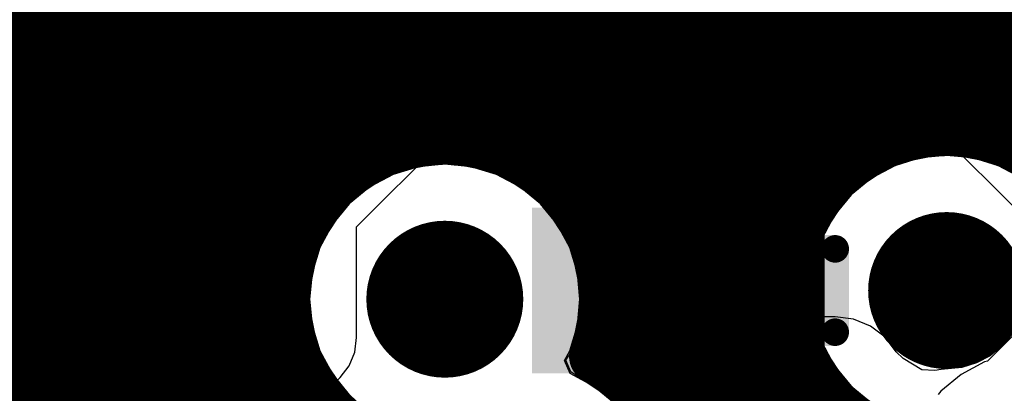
# Model space of a CAD drawing. Header units: millimetres. Extents: x 1.27 to 3.86, y 0.66 to 4.7.
# Tile 103 of 236: x 3.2845 to 3.4251, y 2.5657 to 2.619. Entities that reach past the tile are written whole.
import ezdxf

# ---------------------------------------------------------------- set-up
doc = ezdxf.new("R2010")
doc.units = ezdxf.units.MM
doc.header["$MEASUREMENT"] = 0
for name, color, linetype in [('BottomLayer', 5, 'Continuous'), ('MidLayer1', 16, 'Continuous'), ('MidLayer2', 76, 'Continuous'), ('MidLayer3', 90, 'Continuous'), ('MidLayer4', 156, 'Continuous'), ('MidLayer5', 130, 'Continuous'), ('MidLayer6', 216, 'Continuous'), ('MultiLayer', 9, 'Continuous'), ('TopLayer', 1, 'Continuous'), ('ViaHoleLayer', 16, 'Continuous')]:
    doc.layers.add(name, color=color, linetype=linetype)

# ---------------------------------------------------------------- blocks, each defined once
blk = doc.blocks.new('DRB0008B_41')
at = {"layer": 'TopLayer', "const_width": 0.00195}
for points in [[(-0.03151, 0.0453, 1), (-0.02956, 0.0453, 1)], [(0.02956, 0.0453, 1), (0.03151, 0.0453, 1)], [(-0.06595, 0.04234, 1), (-0.06401, 0.04234, 1)], [(-0.04623, 0.04234, 1), (-0.04428, 0.04234, 1)], [(0.04428, 0.04234, 1), (0.04623, 0.04234, 1)], [(0.06401, 0.04234, 1), (0.06595, 0.04234, 1)], [(-0.06595, 0.03443, 1), (-0.06401, 0.03443, 1)], [(-0.04623, 0.03443, 1), (-0.04428, 0.03443, 1)], [(0.04428, 0.03443, 1), (0.04623, 0.03443, 1)], [(0.06401, 0.03443, 1), (0.06595, 0.03443, 1)], [(-0.06595, 0.01675, 1), (-0.06401, 0.01675, 1)], [(-0.04623, 0.01675, 1), (-0.04428, 0.01675, 1)], [(0.04428, 0.01675, 1), (0.04623, 0.01675, 1)], [(0.06401, 0.01675, 1), (0.06595, 0.01675, 1)], [(-0.06595, 0.00884, 1), (-0.06401, 0.00884, 1)], [(-0.04623, 0.00884, 1), (-0.04428, 0.00884, 1)], [(0.04428, 0.00884, 1), (0.04623, 0.00884, 1)], [(0.06401, 0.00884, 1), (0.06595, 0.00884, 1)], [(-0.06595, -0.00884, 1), (-0.06401, -0.00884, 1)], [(-0.04623, -0.00884, 1), (-0.04428, -0.00884, 1)], [(0.04428, -0.00884, 1), (0.04623, -0.00884, 1)], [(0.06401, -0.00884, 1), (0.06595, -0.00884, 1)], [(-0.06595, -0.01675, 1), (-0.06401, -0.01675, 1)], [(-0.04623, -0.01675, 1), (-0.04428, -0.01675, 1)], [(0.04428, -0.01675, 1), (0.04623, -0.01675, 1)], [(0.06401, -0.01675, 1), (0.06595, -0.01675, 1)], [(-0.06595, -0.03443, 1), (-0.06401, -0.03443, 1)], [(-0.04623, -0.03443, 1), (-0.04428, -0.03443, 1)], [(0.04428, -0.03443, 1), (0.04623, -0.03443, 1)], [(0.06401, -0.03443, 1), (0.06595, -0.03443, 1)], [(-0.06595, -0.04234, 1), (-0.06401, -0.04234, 1)], [(-0.04623, -0.04234, 1), (-0.04428, -0.04234, 1)], [(0.04428, -0.04234, 1), (0.04623, -0.04234, 1)], [(0.06401, -0.04234, 1), (0.06595, -0.04234, 1)], [(-0.03151, -0.0453, 1), (-0.02956, -0.0453, 1)], [(0.02956, -0.0453, 1), (0.03151, -0.0453, 1)]]:
    blk.add_lwpolyline(points, format="xyb", close=True, dxfattribs=at)
at = {"layer": 'TopLayer'}
for points in [[(-0.03053, -0.04724), (0.03053, -0.04724), (-0.03053, 0.04724), (0.03053, 0.04724)], [(-0.03248, -0.0453), (0.03248, -0.0453), (-0.03248, 0.0453), (0.03248, 0.0453)], [(-0.04526, 0.03248), (-0.04526, 0.04429), (-0.06498, 0.03248), (-0.06498, 0.04429)], [(0.06498, 0.03248), (0.06498, 0.04429), (0.04526, 0.03248), (0.04526, 0.04429)], [(-0.04331, 0.03443), (-0.04331, 0.04234), (-0.06693, 0.03443), (-0.06693, 0.04234)], [(0.06693, 0.03443), (0.06693, 0.04234), (0.04331, 0.03443), (0.04331, 0.04234)], [(-0.04526, 0.00689), (-0.04526, 0.0187), (-0.06498, 0.00689), (-0.06498, 0.0187)], [(0.06498, 0.00689), (0.06498, 0.0187), (0.04526, 0.00689), (0.04526, 0.0187)], [(-0.04331, 0.00884), (-0.04331, 0.01675), (-0.06693, 0.00884), (-0.06693, 0.01675)], [(0.06693, 0.00884), (0.06693, 0.01675), (0.04331, 0.00884), (0.04331, 0.01675)], [(-0.04526, -0.0187), (-0.04526, -0.00689), (-0.06498, -0.0187), (-0.06498, -0.00689)], [(0.06498, -0.0187), (0.06498, -0.00689), (0.04526, -0.0187), (0.04526, -0.00689)], [(-0.04331, -0.01675), (-0.04331, -0.00884), (-0.06693, -0.01675), (-0.06693, -0.00884)], [(0.06693, -0.01675), (0.06693, -0.00884), (0.04331, -0.01675), (0.04331, -0.00884)], [(-0.04526, -0.04429), (-0.04526, -0.03248), (-0.06498, -0.04429), (-0.06498, -0.03248)], [(0.06498, -0.04429), (0.06498, -0.03248), (0.04526, -0.04429), (0.04526, -0.03248)], [(-0.04331, -0.04234), (-0.04331, -0.03443), (-0.06693, -0.04234), (-0.06693, -0.03443)], [(0.06693, -0.04234), (0.06693, -0.03443), (0.04331, -0.04234), (0.04331, -0.03443)]]:
    blk.add_solid(points, dxfattribs=at)
blk = doc.blocks.new('0402L_108')
at = {"layer": 'TopLayer'}
for points in [[(-0.00787, -0.00984), (-0.00787, 0.00984), (-0.0315, -0.00984), (-0.0315, 0.00984)], [(0.0315, -0.00984), (0.0315, 0.00984), (0.00787, -0.00984), (0.00787, 0.00984)]]:
    blk.add_solid(points, dxfattribs=at)
blk = doc.blocks.new('FP_CL03A105MO3NRNH_0201_IPC_C_178')
at = {"layer": 'TopLayer', "const_width": 0.00197}
for points in [[(-0.0168, 0.004, 1), (-0.01483, 0.004, 1)], [(-0.00491, 0.004, 1), (-0.00294, 0.004, 1)], [(0.00294, 0.004, 1), (0.00491, 0.004, 1)], [(0.01483, 0.004, 1), (0.0168, 0.004, 1)], [(-0.0168, -0.004, 1), (-0.01483, -0.004, 1)], [(-0.00491, -0.004, 1), (-0.00294, -0.004, 1)], [(0.00294, -0.004, 1), (0.00491, -0.004, 1)], [(0.01483, -0.004, 1), (0.0168, -0.004, 1)]]:
    blk.add_lwpolyline(points, format="xyb", close=True, dxfattribs=at)
at = {"layer": 'TopLayer'}
for points in [[(-0.01581, -0.00597), (-0.00393, -0.00597), (-0.01581, 0.00597), (-0.00393, 0.00597)], [(0.00393, -0.00597), (0.01581, -0.00597), (0.00393, 0.00597), (0.01581, 0.00597)], [(-0.01778, -0.004), (-0.00196, -0.004), (-0.01778, 0.004), (-0.00196, 0.004)], [(0.00196, -0.004), (0.01778, -0.004), (0.00196, 0.004), (0.01778, 0.004)]]:
    blk.add_solid(points, dxfattribs=at)

msp = doc.modelspace()

# ---------------------------------------------------------------- linework, layer by layer
at = {"layer": 'BottomLayer'}
for p, q in [((3.28791, 2.63505), (3.31601, 2.60695)), ((3.31601, 2.60695), (3.31831, 2.60519)), ((3.31831, 2.60519), (3.32099, 2.60408)), ((3.32099, 2.60408), (3.32386, 2.6037)), ((3.32386, 2.6037), (3.415, 2.6037)), ((3.415, 2.6037), (3.42876, 2.58994)), ((3.32351, 2.53807), (3.27164, 2.58994)), ((3.42876, 2.57641), (3.42265, 2.57031)), ((3.42224, 2.57018), (3.4189, 2.5684)), ((3.42265, 2.57031), (3.42224, 2.57018)), ((3.4189, 2.5684), (3.41598, 2.566)), ((3.41598, 2.566), (3.4156, 2.56554))]:
    msp.add_line(p, q, dxfattribs=at)
at = {"layer": 'BottomLayer', "const_width": 0.006}
for points in [[(3.27811, 2.66054), (3.32386, 2.6148)], [(3.32386, 2.6148), (3.4323, 2.6148)]]:
    msp.add_lwpolyline(points, dxfattribs=at)
at = {"layer": 'BottomLayer'}
for points, const_width in [([(3.32236, 2.6148, 1), (3.32536, 2.6148, 1)], 0.003), ([(3.32236, 2.6148, 1), (3.32536, 2.6148, 1)], 0.003), ([(3.41122, 2.58038, 1), (3.42242, 2.58038, 1)], 0.0112), ([(3.33961, 2.57914, 1), (3.35081, 2.57914, 1)], 0.0112)]:
    msp.add_lwpolyline(points, format="xyb", close=True, dxfattribs=dict(at, const_width=const_width))
at = {"layer": 'MidLayer1', "const_width": 0.008}
for points in [[(3.4, 2.59636), (3.4, 3.51328)], [(3.405, 2.60034), (3.405, 3.51319)], [(3.41, 2.60256), (3.41, 3.51422)], [(3.415, 2.60351), (3.415, 3.02774)], [(3.42, 2.60336), (3.42, 3.02232)], [(3.425, 2.60209), (3.425, 2.94168)], [(3.395, 2.58826), (3.395, 2.89566)], [(3.39, 2.51703), (3.39, 2.88517)], [(3.385, 2.51875), (3.385, 2.88074)], [(3.38, 2.52064), (3.38, 2.87827)], [(3.375, 2.56357), (3.375, 2.87626)], [(3.37, 2.56897), (3.37, 2.86945)], [(3.365, 2.59124), (3.365, 2.86589)], [(3.29, 2.32388), (3.29, 2.76761)], [(3.295, 2.32459), (3.295, 2.76266)], [(3.285, 2.32196), (3.285, 2.76206)], [(3.3, 2.32421), (3.3, 2.75941)], [(3.305, 2.32268), (3.305, 2.65791)], [(3.31, 2.31972), (3.31, 2.65192)], [(3.315, 2.31436), (3.315, 2.64431)], [(3.36, 2.59701), (3.36, 2.64444)], [(3.32, 2.17244), (3.32, 2.6342)], [(3.355, 2.60017), (3.355, 2.63423)], [(3.325, 2.59053), (3.325, 2.62983)], [(3.35, 2.60184), (3.35, 2.62984)], [(3.33, 2.59666), (3.33, 2.62739)], [(3.345, 2.60234), (3.345, 2.6274)], [(3.335, 2.59997), (3.335, 2.62628)], [(3.34, 2.60174), (3.34, 2.62628)], [(3.27503, 2.62), (3.47878, 2.62)], [(3.27528, 2.615), (3.47806, 2.615)], [(3.27443, 2.61), (3.47844, 2.61)], [(3.27233, 2.605), (3.47996, 2.605)], [(3.2685, 2.6), (3.33506, 2.6)], [(3.35536, 2.6), (3.40444, 2.6)], [(3.26088, 2.595), (3.32828, 2.595)], [(3.36214, 2.595), (3.39881, 2.595)], [(3.02292, 2.59), (3.32471, 2.59)], [(3.36571, 2.59), (3.39571, 2.59)], [(3.09193, 2.585), (3.32276, 2.585)], [(3.36766, 2.585), (3.39408, 2.585)], [(3.0971, 2.58), (3.32203, 2.58)], [(3.36839, 2.58), (3.39362, 2.58)], [(3.09996, 2.575), (3.32238, 2.575)], [(3.36804, 2.575), (3.39425, 2.575)], [(3.395, 2.51819), (3.395, 2.5725)], [(3.14748, 2.57), (3.32388, 2.57)], [(3.36857, 2.57), (3.39607, 2.57)], [(3.325, 2.17072), (3.325, 2.56774)], [(3.15244, 2.565), (3.32681, 2.565)], [(3.37397, 2.565), (3.39945, 2.565)], [(3.4, 2.51823), (3.4, 2.5644)]]:
    msp.add_lwpolyline(points, dxfattribs=at)
for points in [[(3.40744, 2.55916, -1.844719), (3.44002, 2.58038)], [(3.33397, 2.55884, -1.750161), (3.36841, 2.57914)], [(3.36841, 2.57914, -0.089864), (3.36693, 2.571)], [(3.36693, 2.571, -0.27277), (3.3789, 2.5507)]]:
    msp.add_lwpolyline(points, format="xyb", dxfattribs=at)
at = {"layer": 'MidLayer1'}
for points, const_width in [([(3.408, 2.60256, 1), (3.412, 2.60256, 1)], 0.004), ([(3.413, 2.60351, 1), (3.417, 2.60351, 1)], 0.004), ([(3.418, 2.60336, 1), (3.422, 2.60336, 1)], 0.004), ([(3.338, 2.60174, 1), (3.342, 2.60174, 1)], 0.004), ([(3.343, 2.60234, 1), (3.347, 2.60234, 1)], 0.004), ([(3.348, 2.60184, 1), (3.352, 2.60184, 1)], 0.004), ([(3.423, 2.60209, 1), (3.427, 2.60209, 1)], 0.004), ([(3.333, 2.59997, 1), (3.337, 2.59997, 1)], 0.004), ([(3.33306, 2.6, 1), (3.33706, 2.6, 1)], 0.004), ([(3.353, 2.60017, 1), (3.357, 2.60017, 1)], 0.004), ([(3.35336, 2.6, 1), (3.35736, 2.6, 1)], 0.004), ([(3.40244, 2.6, 1), (3.40644, 2.6, 1)], 0.004), ([(3.403, 2.60034, 1), (3.407, 2.60034, 1)], 0.004), ([(3.358, 2.59701, 1), (3.362, 2.59701, 1)], 0.004), ([(3.328, 2.59666, 1), (3.332, 2.59666, 1)], 0.004), ([(3.398, 2.59636, 1), (3.402, 2.59636, 1)], 0.004), ([(3.32628, 2.595, 1), (3.33028, 2.595, 1)], 0.004), ([(3.36014, 2.595, 1), (3.36414, 2.595, 1)], 0.004), ([(3.39681, 2.595, 1), (3.40081, 2.595, 1)], 0.004), ([(3.363, 2.59124, 1), (3.367, 2.59124, 1)], 0.004), ([(3.32271, 2.59, 1), (3.32671, 2.59, 1)], 0.004), ([(3.323, 2.59053, 1), (3.327, 2.59053, 1)], 0.004), ([(3.36371, 2.59, 1), (3.36771, 2.59, 1)], 0.004), ([(3.39371, 2.59, 1), (3.39771, 2.59, 1)], 0.004), ([(3.393, 2.58826, 1), (3.397, 2.58826, 1)], 0.004), ([(3.41122, 2.58038, 1), (3.42242, 2.58038, 1)], 0.0112), ([(3.33961, 2.57914, 1), (3.35081, 2.57914, 1)], 0.0112), ([(3.32076, 2.585, 1), (3.32476, 2.585, 1)], 0.004), ([(3.36566, 2.585, 1), (3.36966, 2.585, 1)], 0.004), ([(3.39208, 2.585, 1), (3.39608, 2.585, 1)], 0.004), ([(3.32003, 2.58, 1), (3.32403, 2.58, 1)], 0.004), ([(3.36639, 2.58, 1), (3.37039, 2.58, 1)], 0.004), ([(3.39162, 2.58, 1), (3.39562, 2.58, 1)], 0.004), ([(3.36641, 2.57914, 1), (3.37041, 2.57914, 1)], 0.004), ([(3.36641, 2.57914, 1), (3.37041, 2.57914, 1)], 0.004), ([(3.32038, 2.575, 1), (3.32438, 2.575, 1)], 0.004), ([(3.36604, 2.575, 1), (3.37004, 2.575, 1)], 0.004), ([(3.39225, 2.575, 1), (3.39625, 2.575, 1)], 0.004), ([(3.393, 2.5725, 1), (3.397, 2.5725, 1)], 0.004), ([(3.36494, 2.571, 1), (3.36894, 2.571, 1)], 0.004), ([(3.36494, 2.571, 1), (3.36894, 2.571, 1)], 0.004), ([(3.32188, 2.57, 1), (3.32588, 2.57, 1)], 0.004), ([(3.36657, 2.57, 1), (3.37057, 2.57, 1)], 0.004), ([(3.368, 2.56897, 1), (3.372, 2.56897, 1)], 0.004), ([(3.39407, 2.57, 1), (3.39807, 2.57, 1)], 0.004), ([(3.323, 2.56774, 1), (3.327, 2.56774, 1)], 0.004), ([(3.32481, 2.565, 1), (3.32881, 2.565, 1)], 0.004), ([(3.37197, 2.565, 1), (3.37597, 2.565, 1)], 0.004), ([(3.39745, 2.565, 1), (3.40145, 2.565, 1)], 0.004), ([(3.373, 2.56357, 1), (3.377, 2.56357, 1)], 0.004), ([(3.398, 2.5644, 1), (3.402, 2.5644, 1)], 0.004)]:
    msp.add_lwpolyline(points, format="xyb", close=True, dxfattribs=dict(at, const_width=const_width))
at = {"layer": 'MidLayer2'}
for p, q in [((3.34381, 2.60231), (3.39306, 2.65155)), ((3.34489, 2.59931), (3.34381, 2.60231)), ((3.41682, 2.59967), (3.41306, 2.5993)), ((3.42058, 2.5993), (3.41682, 2.59967)), ((3.34556, 2.5984), (3.34489, 2.59931)), ((3.34897, 2.59806), (3.34556, 2.5984)), ((3.35259, 2.59696), (3.34897, 2.59806)), ((3.40944, 2.5982), (3.4061, 2.59642)), ((3.41306, 2.5993), (3.40944, 2.5982)), ((3.4242, 2.5982), (3.42058, 2.5993)), ((3.42754, 2.59642), (3.4242, 2.5982)), ((3.35593, 2.59518), (3.35259, 2.59696)), ((3.4061, 2.59642), (3.40318, 2.59402)), ((3.35885, 2.59278), (3.35593, 2.59518)), ((3.40318, 2.59402), (3.40078, 2.5911)), ((3.36125, 2.58986), (3.35885, 2.59278)), ((3.40078, 2.5911), (3.399, 2.58776)), ((3.36303, 2.58652), (3.36125, 2.58986)), ((3.399, 2.58776), (3.3979, 2.58414)), ((3.36413, 2.5829), (3.36303, 2.58652)), ((3.3979, 2.58414), (3.39753, 2.58038)), ((3.3645, 2.57914), (3.36413, 2.5829)), ((3.39753, 2.58038), (3.3979, 2.57662)), ((3.36413, 2.57537), (3.3645, 2.57914)), ((3.3979, 2.57662), (3.399, 2.573)), ((3.36303, 2.57175), (3.36413, 2.57537)), ((3.399, 2.573), (3.40078, 2.56966)), ((3.36231, 2.57039), (3.36303, 2.57175)), ((3.36308, 2.56852), (3.36231, 2.57039)), ((3.36642, 2.56674), (3.36308, 2.56852)), ((3.40078, 2.56966), (3.40318, 2.56674)), ((3.36934, 2.56434), (3.36642, 2.56674)), ((3.40318, 2.56674), (3.4061, 2.56434))]:
    msp.add_line(p, q, dxfattribs=at)
at = {"layer": 'MidLayer2', "const_width": 0.006}
for points in [[(3.31945, 2.59364), (3.38521, 2.6594)], [(3.24886, 2.65303), (3.30503, 2.59686)], [(3.30503, 2.3207), (3.30503, 2.59686)], [(3.31945, 2.33368), (3.31945, 2.59364)]]:
    msp.add_lwpolyline(points, dxfattribs=at)
at = {"layer": 'MidLayer2'}
for points, const_width in [([(3.30353, 2.59686, 1), (3.30653, 2.59686, 1)], 0.003), ([(3.30353, 2.59686, 1), (3.30653, 2.59686, 1)], 0.003), ([(3.31795, 2.59364, 1), (3.32095, 2.59364, 1)], 0.003), ([(3.31795, 2.59364, 1), (3.32095, 2.59364, 1)], 0.003), ([(3.41122, 2.58038, 1), (3.42242, 2.58038, 1)], 0.0112), ([(3.33961, 2.57914, 1), (3.35081, 2.57914, 1)], 0.0112)]:
    msp.add_lwpolyline(points, format="xyb", close=True, dxfattribs=dict(at, const_width=const_width))
at = {"layer": 'MidLayer3'}
for p, q in [((3.39329, 2.64503), (3.34656, 2.5983)), ((3.37403, 2.58643), (3.43013, 2.64253)), ((3.41682, 2.59967), (3.41306, 2.5993)), ((3.42058, 2.5993), (3.41682, 2.59967)), ((3.34145, 2.59806), (3.33783, 2.59696)), ((3.34521, 2.59843), (3.34145, 2.59806)), ((3.34656, 2.5983), (3.34521, 2.59843)), ((3.40944, 2.5982), (3.4061, 2.59642)), ((3.41306, 2.5993), (3.40944, 2.5982)), ((3.4242, 2.5982), (3.42058, 2.5993)), ((3.42754, 2.59642), (3.4242, 2.5982)), ((3.33783, 2.59696), (3.33449, 2.59518)), ((3.4061, 2.59642), (3.40318, 2.59402)), ((3.33449, 2.59518), (3.33157, 2.59278)), ((3.40318, 2.59402), (3.40078, 2.5911)), ((3.33157, 2.59278), (3.32917, 2.58986)), ((3.40078, 2.5911), (3.399, 2.58776)), ((3.32917, 2.58986), (3.32739, 2.58652)), ((3.399, 2.58776), (3.3979, 2.58414)), ((3.32739, 2.58652), (3.32629, 2.5829)), ((3.37403, 2.55641), (3.37403, 2.58643)), ((3.3979, 2.58414), (3.39753, 2.58038)), ((3.32629, 2.5829), (3.32592, 2.57914)), ((3.39753, 2.58038), (3.3979, 2.57662)), ((3.32592, 2.57914), (3.32629, 2.57537)), ((3.3979, 2.57662), (3.399, 2.573)), ((3.32629, 2.57537), (3.32739, 2.57175)), ((3.399, 2.573), (3.40078, 2.56966)), ((3.32739, 2.57175), (3.32917, 2.56842)), ((3.40078, 2.56966), (3.40318, 2.56674)), ((3.32917, 2.56842), (3.33157, 2.56549)), ((3.40318, 2.56674), (3.4061, 2.56434))]:
    msp.add_line(p, q, dxfattribs=at)
at = {"layer": 'MidLayer3', "const_width": 0.0112}
for points in [[(3.41122, 2.58038, 1), (3.42242, 2.58038, 1)], [(3.33961, 2.57914, 1), (3.35081, 2.57914, 1)]]:
    msp.add_lwpolyline(points, format="xyb", close=True, dxfattribs=at)
at = {"layer": 'MidLayer4'}
for p, q in [((3.41682, 2.59996), (3.40933, 2.59847)), ((3.42431, 2.59847), (3.41682, 2.59996)), ((3.34521, 2.59871), (3.33772, 2.59722)), ((3.3527, 2.59722), (3.34521, 2.59871)), ((3.40933, 2.59847), (3.40298, 2.59422)), ((3.43066, 2.59422), (3.42431, 2.59847)), ((3.33772, 2.59722), (3.33137, 2.59298)), ((3.35905, 2.59298), (3.3527, 2.59722)), ((3.40298, 2.59422), (3.39873, 2.58787)), ((3.33137, 2.59298), (3.32712, 2.58663)), ((3.3633, 2.58663), (3.35905, 2.59298)), ((3.39873, 2.58787), (3.39724, 2.58038)), ((3.32712, 2.58663), (3.32563, 2.57914)), ((3.36479, 2.57914), (3.3633, 2.58663)), ((3.39724, 2.58038), (3.39873, 2.57289)), ((3.32563, 2.57914), (3.32712, 2.57165)), ((3.3633, 2.57165), (3.36479, 2.57914)), ((3.39873, 2.57289), (3.40298, 2.56654)), ((3.32712, 2.57165), (3.33137, 2.56529)), ((3.3625, 2.57045), (3.3633, 2.57165)), ((3.36319, 2.56879), (3.3625, 2.57045)), ((3.36954, 2.56454), (3.36319, 2.56879)), ((3.40298, 2.56654), (3.40933, 2.56229))]:
    msp.add_line(p, q, dxfattribs=at)
at = {"layer": 'MidLayer4', "const_width": 0.0112}
for points in [[(3.41122, 2.58038, 1), (3.42242, 2.58038, 1)], [(3.33961, 2.57914, 1), (3.35081, 2.57914, 1)]]:
    msp.add_lwpolyline(points, format="xyb", close=True, dxfattribs=at)
at = {"layer": 'MidLayer5'}
for p, q in [((3.39197, 2.63223), (3.39197, 2.5444)), ((3.34145, 2.59806), (3.33783, 2.59696)), ((3.34521, 2.59843), (3.34145, 2.59806)), ((3.34897, 2.59806), (3.34521, 2.59843)), ((3.35259, 2.59696), (3.34897, 2.59806)), ((3.33783, 2.59696), (3.33449, 2.59518)), ((3.35593, 2.59518), (3.35259, 2.59696)), ((3.33449, 2.59518), (3.33157, 2.59278)), ((3.35885, 2.59278), (3.35593, 2.59518)), ((3.33157, 2.59278), (3.32917, 2.58986)), ((3.36125, 2.58986), (3.35885, 2.59278)), ((3.32917, 2.58986), (3.32739, 2.58652)), ((3.36303, 2.58652), (3.36125, 2.58986)), ((3.32739, 2.58652), (3.32629, 2.5829)), ((3.36413, 2.5829), (3.36303, 2.58652)), ((3.32629, 2.5829), (3.32592, 2.57914)), ((3.3645, 2.57914), (3.36413, 2.5829)), ((3.32592, 2.57914), (3.32629, 2.57537)), ((3.36413, 2.57537), (3.3645, 2.57914)), ((3.32629, 2.57537), (3.32739, 2.57175)), ((3.36303, 2.57175), (3.36413, 2.57537)), ((3.32739, 2.57175), (3.32917, 2.56842)), ((3.36231, 2.57039), (3.36303, 2.57175)), ((3.36308, 2.56852), (3.36231, 2.57039)), ((3.36642, 2.56674), (3.36308, 2.56852)), ((3.32917, 2.56842), (3.33157, 2.56549)), ((3.36934, 2.56434), (3.36642, 2.56674))]:
    msp.add_line(p, q, dxfattribs=at)
at = {"layer": 'MidLayer5', "const_width": 0.006}
msp.add_lwpolyline([(3.34497, 2.69492), (3.48921, 2.55068)], dxfattribs=at)
at = {"layer": 'MidLayer5', "const_width": 0.0112}
for points in [[(3.41122, 2.58038, 1), (3.42242, 2.58038, 1)], [(3.33961, 2.57914, 1), (3.35081, 2.57914, 1)]]:
    msp.add_lwpolyline(points, format="xyb", close=True, dxfattribs=at)
at = {"layer": 'MidLayer6'}
for points, const_width in [([(3.29116, 2.57056), (3.29116, 2.67501)], 0.0048), ([(3.38354, 2.60842), (3.43668, 2.66156)], 0.006), ([(3.34529, 2.60949), (3.38435, 2.64856)], 0.0048), ([(3.39644, 2.60114), (3.43419, 2.6389)], 0.006), ([(3.31086, 2.59811), (3.33425, 2.62149)], 0.0048), ([(3.32286, 2.59314), (3.33922, 2.60949)], 0.0048), ([(3.33922, 2.60949), (3.34529, 2.60949)], 0.0048), ([(3.38354, 2.54104), (3.38354, 2.60842)], 0.006), ([(3.39644, 2.53427), (3.39644, 2.60114)], 0.006), ([(3.31086, 2.56516), (3.31086, 2.59811)], 0.0048), ([(3.32286, 2.57013), (3.32286, 2.59314)], 0.0048), ([(3.29116, 2.57056), (3.3081, 2.55363)], 0.0048), ([(3.32286, 2.57013), (3.33322, 2.55978)], 0.0048), ([(3.31086, 2.56516), (3.32122, 2.55481)], 0.0048)]:
    msp.add_lwpolyline(points, dxfattribs=dict(at, const_width=const_width))
for points, const_width in [([(3.33802, 2.60949, 1), (3.34042, 2.60949, 1)], 0.0024), ([(3.33802, 2.60949, 1), (3.34042, 2.60949, 1)], 0.0024), ([(3.34409, 2.60949, 1), (3.34649, 2.60949, 1)], 0.0024), ([(3.34409, 2.60949, 1), (3.34649, 2.60949, 1)], 0.0024), ([(3.38204, 2.60842, 1), (3.38504, 2.60842, 1)], 0.003), ([(3.38204, 2.60842, 1), (3.38504, 2.60842, 1)], 0.003), ([(3.39494, 2.60114, 1), (3.39794, 2.60114, 1)], 0.003), ([(3.39494, 2.60114, 1), (3.39794, 2.60114, 1)], 0.003), ([(3.30966, 2.59811, 1), (3.31206, 2.59811, 1)], 0.0024), ([(3.30966, 2.59811, 1), (3.31206, 2.59811, 1)], 0.0024), ([(3.32166, 2.59314, 1), (3.32406, 2.59314, 1)], 0.0024), ([(3.32166, 2.59314, 1), (3.32406, 2.59314, 1)], 0.0024), ([(3.41122, 2.58038, 1), (3.42242, 2.58038, 1)], 0.0112), ([(3.33961, 2.57914, 1), (3.35081, 2.57914, 1)], 0.0112), ([(3.28996, 2.57056, 1), (3.29236, 2.57056, 1)], 0.0024), ([(3.28996, 2.57056, 1), (3.29236, 2.57056, 1)], 0.0024), ([(3.32166, 2.57013, 1), (3.32406, 2.57013, 1)], 0.0024), ([(3.32166, 2.57013, 1), (3.32406, 2.57013, 1)], 0.0024), ([(3.30966, 2.56516, 1), (3.31206, 2.56516, 1)], 0.0024), ([(3.30966, 2.56516, 1), (3.31206, 2.56516, 1)], 0.0024)]:
    msp.add_lwpolyline(points, format="xyb", close=True, dxfattribs=dict(at, const_width=const_width))
at = {"layer": 'MultiLayer', "const_width": 0.0112}
for points in [[(3.41122, 2.58038, 1), (3.42242, 2.58038, 1)], [(3.33961, 2.57914, 1), (3.35081, 2.57914, 1)]]:
    msp.add_lwpolyline(points, format="xyb", close=True, dxfattribs=at)
at = {"layer": 'TopLayer'}
for p, q in [((3.34871, 2.61399), (3.34871, 2.63279)), ((3.32957, 2.62507), (3.32957, 2.60435)), ((3.30624, 2.61877), (3.30725, 2.62119)), ((3.30464, 2.61669), (3.30624, 2.61877)), ((3.30256, 2.61509), (3.30464, 2.61669)), ((3.30014, 2.61408), (3.30256, 2.61509)), ((3.29795, 2.6138), (3.30014, 2.61408)), ((3.29795, 2.58579), (3.29795, 2.6138)), ((3.35468, 2.60801), (3.34871, 2.61399)), ((3.38531, 2.61369), (3.38322, 2.61342)), ((3.41801, 2.61369), (3.38531, 2.61369)), ((3.4201, 2.61342), (3.41801, 2.61369)), ((3.38128, 2.61261), (3.37961, 2.61133)), ((3.38322, 2.61342), (3.38128, 2.61261)), ((3.42205, 2.61261), (3.4201, 2.61342)), ((3.42372, 2.61133), (3.42205, 2.61261)), ((3.37961, 2.61133), (3.37832, 2.60966)), ((3.43255, 2.6025), (3.42372, 2.61133)), ((3.37832, 2.60966), (3.37764, 2.60801)), ((3.37764, 2.60801), (3.35468, 2.60801)), ((3.38531, 2.59994), (3.38531, 2.60562)), ((3.38531, 2.60562), (3.41801, 2.60562)), ((3.41801, 2.60562), (3.42684, 2.59679)), ((3.32957, 2.60435), (3.32455, 2.59933)), ((3.33262, 2.58947), (3.34463, 2.60147)), ((3.34463, 2.60147), (3.34963, 2.59994)), ((3.34963, 2.59994), (3.34963, 2.59994)), ((3.34963, 2.59994), (3.38531, 2.59994)), ((3.32455, 2.59933), (3.32455, 2.57368)), ((3.33262, 2.57368), (3.33262, 2.58947)), ((3.298, 2.5854), (3.29795, 2.58579)), ((3.298, 2.57516), (3.298, 2.5854)), ((3.39032, 2.5763), (3.38789, 2.57529)), ((3.39292, 2.57664), (3.39032, 2.5763)), ((3.40092, 2.57664), (3.39292, 2.57664)), ((3.40352, 2.5763), (3.40092, 2.57664)), ((3.40595, 2.57529), (3.40352, 2.5763)), ((3.30169, 2.57148), (3.298, 2.57516)), ((3.38789, 2.57529), (3.38581, 2.5737)), ((3.40803, 2.5737), (3.40595, 2.57529)), ((3.42612, 2.57417), (3.42473, 2.57247)), ((3.32455, 2.57368), (3.32235, 2.57148)), ((3.33235, 2.57159), (3.33262, 2.57368)), ((3.38581, 2.5737), (3.38421, 2.57161)), ((3.40963, 2.57161), (3.40803, 2.5737)), ((3.32235, 2.57148), (3.30169, 2.57148)), ((3.33154, 2.56964), (3.33235, 2.57159)), ((3.38421, 2.57161), (3.3832, 2.56919)), ((3.41063, 2.57066), (3.40963, 2.57161)), ((3.42473, 2.57247), (3.42303, 2.57108)), ((3.41328, 2.56906), (3.41063, 2.57066)), ((3.4211, 2.57005), (3.419, 2.56941)), ((3.42303, 2.57108), (3.4211, 2.57005)), ((3.33026, 2.56797), (3.33154, 2.56964)), ((3.3832, 2.56919), (3.38286, 2.56658)), ((3.41512, 2.56897), (3.41328, 2.56906)), ((3.41549, 2.569), (3.41512, 2.56897)), ((3.4157, 2.56904), (3.41549, 2.569)), ((3.41603, 2.56912), (3.4157, 2.56904)), ((3.419, 2.56941), (3.41603, 2.56912)), ((3.32806, 2.56577), (3.33026, 2.56797)), ((3.32639, 2.56449), (3.32806, 2.56577)), ((3.38286, 2.56658), (3.38286, 2.5609))]:
    msp.add_line(p, q, dxfattribs=at)
for points, const_width in [([(3.27743, 2.6119), (3.29253, 2.627)], 0.0098), ([(3.31256, 2.57849), (3.31256, 2.627)], 0.01)]:
    msp.add_lwpolyline(points, dxfattribs=dict(at, const_width=const_width))
for points, const_width in [([(3.41122, 2.58038, 1), (3.42242, 2.58038, 1)], 0.0112), ([(3.33961, 2.57914, 1), (3.35081, 2.57914, 1)], 0.0112), ([(3.31006, 2.57849, 1), (3.31506, 2.57849, 1)], 0.005)]:
    msp.add_lwpolyline(points, format="xyb", close=True, dxfattribs=dict(at, const_width=const_width))
at = {"layer": 'ViaHoleLayer', "const_width": 0.0061}
for points in [[(3.41377, 2.58038, 1), (3.41987, 2.58038, 1)], [(3.34216, 2.57914, 1), (3.34826, 2.57914, 1)]]:
    msp.add_lwpolyline(points, format="xyb", close=True, dxfattribs=at)

# ---------------------------------------------------------------- block references
for name, p, rotation in [('0402L_108', (3.36747, 2.60006), 90), ('FP_CL03A105MO3NRNH_0201_IPC_C_178', (3.39692, 2.57051), 270)]:
    msp.add_blockref(name, p, dxfattribs=dict(rotation=rotation))
msp.add_blockref('DRB0008B_41', (3.25744, 2.5401))

doc.saveas('drawing.dxf')
